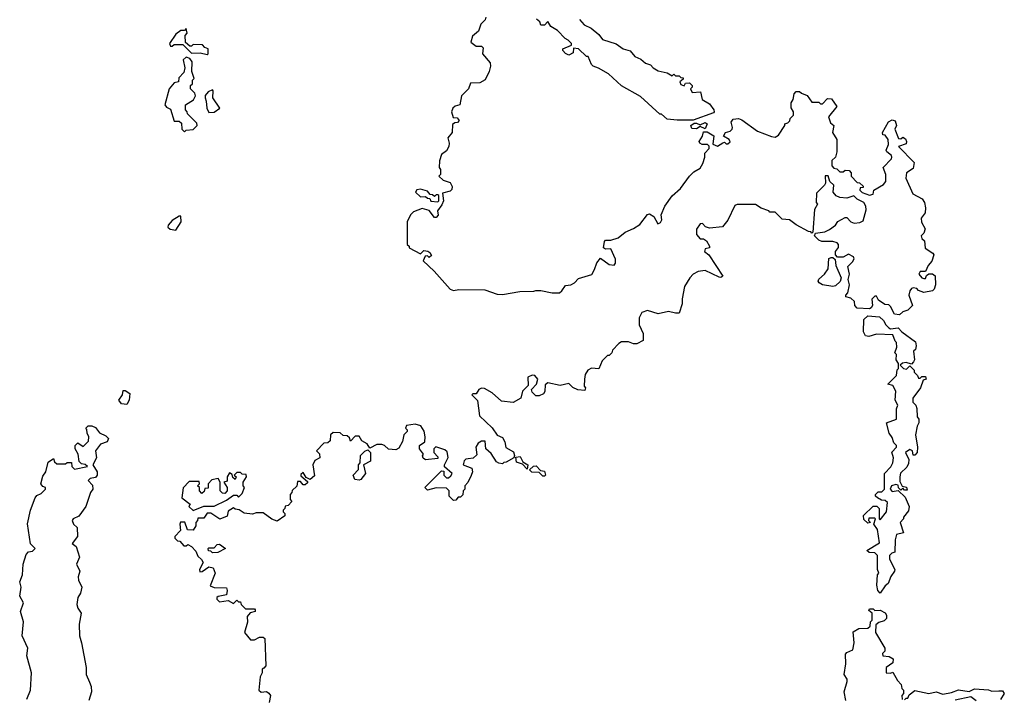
# Model space of a CAD drawing. Extents: x 2601477 to 2753313, y 449408 to 581029.
# Tile 27 of 203: x 2638532 to 2644166, y 489188 to 493071. Entities that reach past the tile are written whole.
import ezdxf

# ---------------------------------------------------------------- set-up
doc = ezdxf.new("R2010")
doc.units = 0

msp = doc.modelspace()

# ---------------------------------------------------------------- linework, layer by layer
at = {"layer": '0CON05XD'}
for points in [[(2641200, 493085), (2641195, 493070), (2641170, 493045), (2641157.5, 493005), (2641123, 492977), (2641113, 492943), (2641145, 492920), (2641175, 492920), (2641185, 492910), (2641180, 492875), (2641223.3, 492825), (2641226.2, 492805), (2641218.8, 492775), (2641195, 492727.5), (2641165, 492710), (2641111.7, 492708.3), (2641100, 492675), (2641060, 492635), (2641050, 492585), (2641023, 492577), (2641010, 492565), (2641002.5, 492545), (2641011.7, 492511.7), (2641035, 492510), (2641047.5, 492495), (2641037, 492483), (2641021.7, 492481.7), (2641008.3, 492471.7), (2641007.5, 492425), (2640982.5, 492395), (2640990, 492365), (2640987.5, 492345), (2640975, 492320), (2640945, 492300), (2640933.6, 492263.6), (2640932.5, 492225), (2640940, 492215), (2640940, 492185), (2640930, 492175), (2640955, 492152.5), (2640995, 492140), (2641006.1, 492116.1), (2641005, 492100), (2640995, 492090), (2640951.7, 492078.3), (2640956.7, 492035), (2640948.3, 492011.7), (2640923, 491977), (2640926.4, 491953.6), (2640915, 491940), (2640905, 491940), (2640875, 491980), (2640835, 491990), (2640785, 491972.5), (2640767.5, 491955), (2640750, 491915), (2640750, 491785), (2640760, 491775), (2640760, 491765), (2640825, 491732.5), (2640845, 491750), (2640867, 491747), (2640878.3, 491738.3), (2640888.3, 491721.7), (2640875, 491710), (2640865, 491720), (2640851.7, 491718.3), (2640841.7, 491691.7), (2640903, 491633), (2640995, 491530), (2641015, 491522.5), (2641045, 491527.5), (2641193.9, 491526.1), (2641265, 491501.4), (2641295, 491498.1), (2641394.1, 491515.9), (2641475, 491517.5), (2641485, 491522.5), (2641515, 491522.5), (2641579.3, 491509.3), (2641620.7, 491509.3), (2641635, 491520), (2641655, 491550), (2641685, 491553.8), (2641707.5, 491565), (2641730.5, 491589.5), (2641806.7, 491613.3), (2641821.7, 491641.7), (2641835, 491680), (2641855, 491706.7), (2641905, 491670.8), (2641933.3, 491666.7), (2641941.7, 491678.3), (2641940.5, 491700.5), (2641915, 491760), (2641885, 491757.5), (2641872.5, 491765), (2641877.5, 491802.5), (2641885, 491810), (2641915, 491810), (2641956, 491824), (2641997.5, 491855), (2642043.6, 491876.4), (2642080, 491900), (2642125, 491957.5), (2642135, 491960), (2642160, 491945), (2642183, 491903), (2642199.3, 491910.7), (2642207, 491927), (2642202.5, 491955), (2642223.3, 492005), (2642266.1, 492063.9), (2642312.5, 492105), (2642364.1, 492175.9), (2642389.5, 492200.5), (2642425, 492222.5), (2642440.7, 492249.3), (2642453.3, 492285), (2642453, 492307), (2642477.5, 492335), (2642477, 492347), (2642467, 492357), (2642437, 492357), (2642423.3, 492365), (2642420, 492375), (2642440, 492405), (2642445, 492430), (2642465, 492430), (2642505, 492406.2), (2642498.3, 492358.3), (2642525, 492347.5), (2642555, 492367.5), (2642565, 492370), (2642575, 492360), (2642585, 492360), (2642597, 492373), (2642592.5, 492385), (2642560, 492405), (2642571.2, 492425), (2642597, 492433), (2642608.8, 492445), (2642611.2, 492455), (2642602.5, 492485), (2642615, 492502.5), (2642645, 492506.7), (2642665, 492497.5), (2642753.3, 492433.3), (2642835, 492402.5), (2642855, 492400), (2642875, 492410), (2642910, 492465), (2642910, 492475), (2642928.3, 492481.7), (2642938.3, 492491.7), (2642940, 492505), (2642960, 492525), (2642960, 492545), (2642947, 492567), (2642946.7, 492595), (2642957.5, 492615), (2642963, 492647), (2642975, 492660), (2642995, 492660), (2643005, 492650), (2643038.3, 492638.3), (2643065, 492600), (2643105, 492600), (2643115, 492590), (2643125, 492590), (2643155, 492620), (2643178.3, 492618.3), (2643207.5, 492575), (2643160, 492515), (2643171.7, 492481.7), (2643190, 492465), (2643182.5, 492425), (2643207.5, 492385), (2643207.5, 492315), (2643200, 492285), (2643180, 492265), (2643180, 492235), (2643191.7, 492221.7), (2643208.3, 492218.3), (2643225, 492200), (2643245, 492200), (2643255, 492210), (2643278.3, 492208.3), (2643290, 492195), (2643290, 492175), (2643325, 492140), (2643338.3, 492138.3), (2643358.3, 492118.3), (2643358.3, 492111.7), (2643341.7, 492108.3), (2643340, 492095), (2643353.3, 492083.3), (2643395, 492067.5), (2643416.4, 492073.6), (2643420, 492095), (2643475, 492127.5), (2643487.5, 492145), (2643487.5, 492185), (2643472.5, 492225), (2643520, 492275), (2643522.5, 492285), (2643520, 492295), (2643493.3, 492315), (2643490, 492325), (2643503, 492357), (2643502.5, 492385), (2643485, 492410), (2643471.7, 492411.7), (2643470, 492425), (2643503.6, 492486.4), (2643525, 492497.5), (2643541.7, 492491.7), (2643550, 492465), (2643540, 492445), (2643561.7, 492391.7), (2643575, 492390), (2643585, 492400), (2643600, 492390), (2643607.5, 492375), (2643605, 492360), (2643560, 492345), (2643650, 492255), (2643645, 492220), (2643607.5, 492195), (2643603.3, 492165), (2643642.5, 492075), (2643695.8, 492045.8), (2643710, 492025), (2643716.2, 491995), (2643713.8, 491966.2), (2643690, 491935), (2643693, 491913), (2643712.5, 491875), (2643705, 491850), (2643690, 491835), (2643695, 491820), (2643710, 491805), (2643713.9, 491763.9), (2643757.5, 491735), (2643762.5, 491725), (2643750.7, 491689.3), (2643730, 491665), (2643715, 491630), (2643685, 491630), (2643677.5, 491615), (2643693.6, 491593.6), (2643705, 491590), (2643715, 491590), (2643721.7, 491608.3), (2643735, 491617.5), (2643755, 491616.7), (2643770, 491605), (2643772.5, 491555), (2643765, 491530), (2643755, 491520), (2643705, 491511.2), (2643675, 491522.5), (2643665, 491532.5), (2643645, 491537.5), (2643635, 491532.5), (2643625, 491520), (2643620, 491495), (2643640, 491435), (2643615, 491410), (2643585, 491400), (2643567, 491383), (2643537, 491387), (2643515, 491430), (2643505, 491440), (2643481.7, 491441.7), (2643447, 491467), (2643435, 491490), (2643425, 491490), (2643408.3, 491471.7), (2643412.5, 491435), (2643405, 491422.5), (2643395, 491417.5), (2643325, 491420), (2643310, 491435), (2643308.3, 491458.3), (2643288.3, 491478.3), (2643260, 491485), (2643260, 491495), (2643271.7, 491508.3), (2643280, 491555), (2643272.5, 491585), (2643280, 491615), (2643270.7, 491659.3), (2643297.5, 491685), (2643306.4, 491703.6), (2643302.5, 491715), (2643275, 491730), (2643245, 491713.3), (2643211.7, 491711.7), (2643200, 491725), (2643200, 491745), (2643217, 491767), (2643217.5, 491785), (2643210, 491795), (2643185, 491802.5), (2643123, 491803), (2643105, 491810), (2643080, 491835), (2643085, 491850), (2643138.3, 491858.3), (2643165, 491870), (2643200, 491895), (2643213.6, 491916.4), (2643255, 491940), (2643265, 491940), (2643287.5, 491915), (2643307, 491907), (2643339.3, 491910.7), (2643359.3, 491920.7), (2643376.1, 491983.9), (2643373.8, 492005), (2643362.5, 492025), (2643323.9, 492043.9), (2643305, 492062.5), (2643299.3, 492060.7), (2643265, 492050), (2643225, 492053.8), (2643203.9, 492063.9), (2643187.5, 492085), (2643190, 492125), (2643167.5, 492145), (2643158.3, 492178.3), (2643141.7, 492178.3), (2643142.5, 492135), (2643137.5, 492125), (2643090.7, 492079.3), (2643090, 492025), (2643097.5, 492015), (2643080, 491985), (2643070, 491855), (2643065, 491850), (2643058.3, 491858.3), (2643045, 491860), (2642975, 491897.5), (2642937, 491927), (2642895, 491930), (2642855, 491970), (2642825, 491970), (2642818.3, 491978.3), (2642775, 491992.5), (2642743, 492013), (2642637, 492013), (2642625, 492007.5), (2642583.3, 491925), (2642553.8, 491886.2), (2642479.3, 491879.3), (2642456.4, 491886.4), (2642440, 491905), (2642425, 491902.5), (2642405, 491872.5), (2642405, 491842.5), (2642425, 491817.5), (2642445, 491816.7), (2642462.5, 491805), (2642480, 491775), (2642480, 491765), (2642455, 491760), (2642450, 491745), (2642476.4, 491726.4), (2642555.9, 491604.1), (2642545, 491596.7), (2642535, 491598.8), (2642455, 491636.2), (2642415, 491631.2), (2642386.7, 491615), (2642366.7, 491595), (2642336.1, 491543.9), (2642322.5, 491475), (2642322.5, 491445), (2642305, 491392.5), (2642285, 491391.2), (2642245, 491402.5), (2642185, 491387.5), (2642125, 491407.5), (2642092.5, 491395)], [(2641735, 493072.5), (2641761.7, 493041.7), (2641803, 493023), (2641845.9, 492985.9), (2641867, 492957), (2641945, 492933.8), (2641985, 492903.8), (2642025, 492893.8), (2642051.2, 492861.2), (2642085.7, 492845.7), (2642112.9, 492822.9), (2642142.3, 492812.3), (2642157.5, 492795), (2642185, 492778.8), (2642237, 492767), (2642265, 492750), (2642275, 492760), (2642285, 492750), (2642305, 492750), (2642315, 492740), (2642328.3, 492738.3), (2642328.3, 492731.7), (2642310, 492715), (2642315, 492700), (2642335, 492692.5), (2642341.7, 492708.3), (2642365, 492710), (2642380, 492695), (2642380, 492685), (2642370, 492675), (2642380, 492655), (2642428.3, 492658.3), (2642437.5, 492615), (2642479.5, 492589.5), (2642503.8, 492555), (2642506.7, 492545), (2642501.7, 492538.3), (2642385, 492496), (2642295, 492495.8), (2642237.5, 492502.5), (2642205, 492530), (2642195, 492530), (2642085, 492631.4), (2641975, 492692), (2641902, 492762), (2641845, 492794.4), (2641813.3, 492805), (2641803.3, 492815), (2641785, 492860), (2641775, 492860), (2641730, 492905), (2641701.7, 492908.3), (2641698.3, 492881.7), (2641675, 492867.5), (2641655, 492877.5), (2641640, 492895), (2641640, 492905), (2641690, 492925), (2641690, 492935), (2641670, 492955), (2641653.6, 492963.6), (2641609.3, 493009.3), (2641571.7, 493031.7), (2641555, 493060), (2641535, 493040), (2641515, 493040), (2641508.3, 493058.3), (2641490, 493075)], [(2639605, 492872.5), (2639610, 492875), (2639610, 492905), (2639591.7, 492911.7), (2639578.3, 492928.3), (2639525, 492930), (2639515, 492920), (2639505, 492920), (2639481.7, 492941.7), (2639478.3, 492981.7), (2639490, 492995), (2639485, 493020), (2639475, 493010), (2639455, 493010), (2639425, 492987.5), (2639390, 492935), (2639395, 492920), (2639405, 492920), (2639415, 492930), (2639465, 492930), (2639515, 492880), (2639565, 492882.5), (2639605, 492872.5)], [(2639475, 492430), (2639485, 492440), (2639525, 492442.5), (2639547.5, 492465), (2639545, 492480), (2639491.7, 492531.7), (2639490, 492545), (2639480, 492555), (2639480, 492585), (2639526.4, 492613.6), (2639537.5, 492635), (2639535, 492650), (2639510, 492675), (2639510, 492695), (2639520, 492705), (2639520, 492725), (2639530, 492735), (2639517.5, 492775), (2639519.3, 492829.3), (2639505, 492850), (2639485, 492857.5), (2639468.3, 492841.7), (2639477.5, 492795), (2639471.7, 492768.3), (2639441.7, 492738.3), (2639440, 492715), (2639415, 492710), (2639387.5, 492675), (2639362.5, 492585), (2639371.7, 492571.7), (2639395, 492560), (2639415, 492490), (2639445, 492490), (2639458.3, 492478.3), (2639460, 492445), (2639475, 492430)], [(2639615, 492540), (2639645, 492542.5), (2639677.5, 492565), (2639637.5, 492625), (2639640, 492665), (2639635, 492670), (2639610.7, 492659.3), (2639593, 492637), (2639592.5, 492625), (2639600, 492605), (2639602.5, 492565), (2639615, 492540)], [(2642455, 492447.5), (2642425, 492460), (2642405, 492447.5), (2642378.3, 492448.3), (2642372.5, 492465), (2642390.7, 492479.3), (2642405, 492480), (2642425, 492470), (2642455, 492483.8), (2642465.8, 492475), (2642455, 492447.5)], [(2640925, 492030), (2640930, 492035), (2640930, 492065), (2640925, 492070), (2640915, 492070), (2640905, 492060), (2640895, 492070), (2640881.7, 492071.7), (2640865, 492090), (2640825, 492102.5), (2640805, 492097.5), (2640797.5, 492085), (2640825, 492057.5), (2640855, 492060), (2640865, 492050), (2640878.3, 492048.3), (2640885, 492032.5), (2640925, 492030)], [(2639425, 491867.5), (2639456.7, 491915), (2639455, 491947.5), (2639445, 491947.5), (2639405, 491922.5), (2639382.5, 491895), (2639380, 491885), (2639393, 491873), (2639425, 491867.5)], [(2643185, 491543.8), (2643125, 491554), (2643106.2, 491565), (2643102, 491575), (2643105, 491586.7), (2643136.7, 491615), (2643157.5, 491645), (2643162.5, 491705), (2643175, 491710), (2643185, 491710), (2643198.3, 491698.3), (2643202.5, 491665), (2643232.5, 491595), (2643226.4, 491573.6), (2643200.7, 491549.3), (2643185, 491543.8)], [(2642092.5, 491395), (2642077.5, 491365), (2642077.5, 491325), (2642098.8, 491275), (2642100, 491235), (2642063, 491217), (2642045, 491216.7), (2642015, 491227.5), (2641975, 491227.5), (2641960.7, 491219.3), (2641925, 491180), (2641920, 491165), (2641905, 491150), (2641895, 491150), (2641865, 491120), (2641846.7, 491073.3), (2641805, 491076.7), (2641782.5, 491065), (2641768.3, 491041.7), (2641763.3, 491015), (2641762.5, 490975), (2641770, 490965), (2641765, 490950), (2641725, 490952.5), (2641697, 490967), (2641675, 490990), (2641625, 490977.5), (2641555, 490992.5), (2641538.3, 490981.7), (2641536.4, 490943.6), (2641529.3, 490930.7), (2641505, 490920), (2641485, 490920), (2641465, 490940), (2641460, 490955), (2641490, 490985), (2641497.5, 491015), (2641480, 491035), (2641465, 491037.5), (2641440, 491025), (2641441.7, 490978.3), (2641410, 490945), (2641400, 490905), (2641355, 490880), (2641288.3, 490888.3), (2641236.4, 490936.4), (2641191.7, 490961.7), (2641175, 490962.5), (2641160, 490955), (2641145, 490930), (2641125, 490930), (2641120, 490925), (2641151.7, 490891.7), (2641162.5, 490805), (2641236.4, 490736.4), (2641263.6, 490693.6), (2641295, 490680), (2641307.5, 490655), (2641313.3, 490623.3), (2641357.7, 490597.7), (2641363, 490577), (2641360, 490565), (2641315, 490540), (2641301.7, 490538.3), (2641295, 490530), (2641273, 490533), (2641260.7, 490540.7), (2641229.3, 490589.3), (2641200, 490615), (2641195, 490660), (2641175, 490660), (2641155, 490647.5), (2641142.5, 490625), (2641148.3, 490581.7), (2641127, 490563), (2641098.3, 490558.3), (2641085, 490556.7), (2641075, 490547.5), (2641070, 490525), (2641120, 490505), (2641122.5, 490485), (2641116.4, 490463.6), (2641097, 490423), (2641080, 490405), (2641080, 490385), (2641070, 490375), (2641068.3, 490351.7), (2641055, 490340), (2641041.7, 490338.3), (2641028.3, 490321.7), (2641015, 490320), (2640990, 490345), (2640990, 490375), (2640975, 490390), (2640915, 490392.5), (2640865, 490380), (2640850, 490395), (2640945, 490490), (2640958.3, 490488.3), (2640960, 490465), (2640975, 490450), (2640985, 490450), (2640999.3, 490460.7), (2641007.5, 490475), (2640962.5, 490512.5), (2640962.5, 490525), (2640983.6, 490566.4), (2640977.7, 490597.7), (2640965, 490610), (2640913.3, 490626.7), (2640902.5, 490615), (2640902.5, 490595), (2640925, 490570), (2640925, 490560), (2640855, 490552.5), (2640841.7, 490561.7), (2640837.5, 490575), (2640842.5, 490585), (2640820, 490615), (2640820, 490635), (2640850, 490655), (2640852.5, 490685), (2640846.4, 490716.4), (2640828.3, 490748.3), (2640795, 490757.5), (2640745, 490750), (2640740, 490735), (2640750, 490725), (2640750, 490715), (2640730, 490695), (2640721.7, 490658.3), (2640700.7, 490619.3), (2640685, 490610), (2640643, 490613), (2640620, 490635), (2640605, 490640), (2640575, 490640), (2640535, 490620), (2640520, 490645), (2640490.7, 490660.7), (2640475, 490687.5), (2640451.7, 490688.3), (2640425, 490660), (2640418.3, 490678.3), (2640405, 490690), (2640383, 490693), (2640366.4, 490706.4), (2640325, 490710), (2640310, 490695), (2640308.3, 490661.7), (2640295, 490650), (2640271.7, 490648.3), (2640230, 490605), (2640247, 490587), (2640250, 490565), (2640221.7, 490548.3), (2640210, 490525), (2640218.3, 490461.7), (2640195, 490440), (2640171.7, 490451.7), (2640155, 490480), (2640141.7, 490468.3), (2640141.7, 490461.7), (2640178.3, 490428.3), (2640178.3, 490421.7), (2640165, 490410), (2640155, 490410), (2640138.3, 490428.3), (2640121.7, 490428.3), (2640118.3, 490401.7), (2640091.7, 490378.3), (2640090, 490365), (2640080, 490355), (2640080, 490325), (2640090, 490315), (2640068.3, 490291.7), (2640051.7, 490288.3), (2640050, 490275), (2640040, 490265), (2640040, 490255), (2640050, 490245), (2640048.3, 490231.7), (2640005, 490202.5), (2639975, 490212.5), (2639925, 490250), (2639885, 490250), (2639865, 490242.5), (2639817, 490247), (2639787, 490267), (2639765, 490270), (2639755, 490277.5), (2639725, 490260), (2639720, 490230), (2639677, 490213), (2639625, 490247.5), (2639605, 490247.5), (2639585, 490220), (2639551.7, 490218.3), (2639550, 490205), (2639540, 490195), (2639540, 490175), (2639525, 490150), (2639491.7, 490151.7), (2639476.7, 490196.7), (2639453, 490197), (2639447.5, 490185), (2639451.7, 490148.3), (2639420, 490115), (2639420, 490105), (2639435, 490090), (2639448.3, 490088.3), (2639471.7, 490061.7), (2639485, 490060), (2639495, 490067.5), (2639515, 490057.5), (2639540.7, 490030.7), (2639551.2, 490001.2), (2639573, 489983), (2639582.5, 489965), (2639560, 489925), (2639562.5, 489912.5), (2639577, 489913), (2639615, 489940), (2639640, 489935), (2639650, 489905), (2639621.7, 489831.7), (2639645, 489822.5), (2639715, 489820), (2639720, 489805), (2639715, 489780), (2639668.3, 489771.7), (2639660, 489765), (2639660, 489755), (2639675, 489740), (2639725, 489747.5), (2639755, 489730), (2639775, 489750), (2639785, 489740), (2639795, 489740), (2639800, 489725), (2639825, 489700), (2639875, 489700), (2639880, 489695), (2639880, 489685), (2639851.7, 489678.3), (2639833, 489657), (2639836.4, 489623.6), (2639817.5, 489565), (2639853, 489523), (2639875, 489522.5), (2639905, 489537.5), (2639925, 489537.5), (2639935, 489530), (2639940, 489375), (2639928.3, 489361.7), (2639920, 489355), (2639920, 489335), (2639908.3, 489311.7), (2639900, 489235), (2639913, 489223), (2639945, 489227.5), (2639958.3, 489218.3), (2639967.5, 489205), (2639960, 489165)], [(2643455, 489790), (2643442.5, 489805), (2643437.5, 489835), (2643440, 489895), (2643447.5, 489905), (2643440, 489925), (2643440, 490005), (2643425, 490020), (2643393, 490023), (2643380, 490035), (2643451.7, 490078.3), (2643440, 490155), (2643420, 490185), (2643430, 490215), (2643425, 490220), (2643391.7, 490218.3), (2643390, 490205), (2643400, 490195), (2643385, 490190), (2643361.7, 490211.7), (2643360, 490235), (2643415, 490287.5), (2643437, 490287), (2643450, 490275), (2643450, 490215), (2643455, 490210), (2643492.5, 490255), (2643498.3, 490308.3), (2643485, 490320), (2643463, 490323), (2643440, 490335), (2643430, 490345), (2643430, 490355), (2643445, 490370), (2643465, 490370), (2643480, 490385), (2643480, 490475), (2643516.4, 490513.6), (2643527.5, 490535), (2643532.5, 490565), (2643523, 490597), (2643550, 490625), (2643550, 490635), (2643535, 490650), (2643525, 490680), (2643507.5, 490705), (2643492.5, 490765), (2643550, 490785), (2643550, 490845), (2643557.5, 490865), (2643542.5, 490895), (2643546.4, 490946.4), (2643528.3, 490978.3), (2643500, 490985), (2643550, 491035), (2643553, 491067), (2643560, 491075), (2643560, 491105), (2643547.5, 491125), (2643550, 491155), (2643540, 491165), (2643551.7, 491198.3), (2643550, 491225), (2643541.7, 491231.7), (2643528.3, 491268.3), (2643435, 491272.5), (2643391.7, 491258.3), (2643371.7, 491261.7), (2643360, 491285), (2643363.3, 491356.7), (2643385, 491377.5), (2643451.7, 491371.7), (2643475, 491350), (2643487.5, 491325), (2643505, 491307.5), (2643515, 491302.5), (2643558.3, 491308.3), (2643580, 491285), (2643658.3, 491228.3), (2643662.5, 491205), (2643657.5, 491185), (2643647.5, 491175), (2643652.5, 491125), (2643647, 491113), (2643635, 491100), (2643605, 491110), (2643583.3, 491106.7), (2643570, 491095), (2643590, 491075), (2643607.5, 491072.5), (2643625, 491090), (2643650, 491065), (2643650, 491055), (2643670, 491035), (2643675, 491020), (2643685, 491020), (2643695, 491030), (2643715, 491030), (2643720, 491015), (2643701.7, 491008.3), (2643687.5, 490965), (2643642.5, 490905), (2643643, 490883), (2643660, 490865), (2643666.4, 490846.4), (2643668.3, 490798.3), (2643677.5, 490785), (2643677.5, 490765), (2643667.5, 490745), (2643657.5, 490695), (2643670, 490625), (2643667.5, 490595), (2643655, 490580), (2643645, 490580), (2643640, 490605), (2643625, 490612.5), (2643600, 490595), (2643620, 490555), (2643617.5, 490532.5), (2643608.3, 490511.7), (2643573, 490477), (2643567.5, 490455), (2643568.3, 490428.3), (2643581.7, 490401.7), (2643606.4, 490396.4), (2643610, 490380), (2643595, 490380), (2643585, 490390), (2643575, 490380), (2643561.7, 490391.7), (2643558.3, 490408.3), (2643545, 490412.5), (2643520, 490405), (2643512.5, 490385), (2643525, 490372.5), (2643558.3, 490378.3), (2643598.3, 490338.3), (2643622.5, 490285), (2643618.3, 490261.7), (2643590, 490225), (2643590, 490215), (2643570, 490195), (2643590, 490135), (2643550, 490125), (2643542.5, 490095), (2643540, 490025), (2643521.7, 490018.3), (2643510, 490005), (2643510, 489985), (2643540, 489925), (2643537.5, 489915), (2643517.5, 489885), (2643502.5, 489845), (2643485, 489832.5), (2643455, 489790)], [(2639145, 490870), (2639115, 490872.5), (2639100, 490895), (2639120, 490925), (2639125, 490950), (2639135, 490950), (2639161.7, 490931.7), (2639157.5, 490895), (2639145, 490870)], [(2638573.6, 489183.6), (2638594, 489235), (2638598.8, 489335), (2638572.3, 489432.3), (2638578.8, 489475), (2638547.1, 489545), (2638553.3, 489625), (2638536.7, 489685), (2638553.3, 489735), (2638533.6, 489773.6), (2638540, 489825), (2638532, 489855), (2638548.8, 489895), (2638551.2, 489955), (2638568.3, 490011.7), (2638583, 490027), (2638605, 490030), (2638620, 490045), (2638593, 490073), (2638577, 490187), (2638594, 490265), (2638620, 490335), (2638630.7, 490349.3), (2638655, 490360), (2638680, 490385), (2638680, 490395), (2638665, 490400), (2638652.5, 490415), (2638665, 490460), (2638682.5, 490485), (2638695, 490540), (2638725, 490560), (2638731.7, 490541.7), (2638745, 490530), (2638795, 490530), (2638803, 490537), (2638828.3, 490538.3), (2638830, 490515), (2638845, 490500), (2638920, 490515), (2638907, 490527), (2638885, 490530), (2638873, 490543), (2638867.5, 490585), (2638850, 490615), (2638850, 490635), (2638865, 490650), (2638895, 490630), (2638925, 490660), (2638926.7, 490685), (2638917.5, 490705), (2638917, 490727), (2638910, 490735), (2638923, 490747), (2638945, 490747.5), (2638965, 490737.5), (2638988.3, 490708.3), (2639025, 490690), (2639040, 490675), (2639032.5, 490655), (2638995, 490642.5), (2638966.7, 490605), (2638971.2, 490565), (2638950, 490525), (2638976.2, 490485), (2638976.2, 490465), (2638965, 490452.5), (2638935, 490446.7), (2638923.3, 490435), (2638948.3, 490408.3), (2638951.2, 490385), (2638938, 490365), (2638910, 490285), (2638869.5, 490230.5), (2638837.5, 490215), (2638832.5, 490205), (2638840, 490185), (2638860, 490165), (2638862.5, 490115), (2638832.5, 490075), (2638856.1, 490056.1), (2638873.8, 489995), (2638857.5, 489955), (2638876, 489915), (2638866.4, 489883.6), (2638868, 489865), (2638888, 489825), (2638879.7, 489790.3), (2638863.8, 489765), (2638858.8, 489725), (2638863.8, 489705), (2638882.9, 489675), (2638872.3, 489612.3), (2638873.3, 489545), (2638886.1, 489506.1), (2638912.5, 489365), (2638912.5, 489325), (2638930.8, 489280.8), (2638940.8, 489255), (2638943.1, 489225), (2638927.1, 489175)], [(2640475, 490435.8), (2640450.5, 490440.5), (2640440, 490465), (2640471.7, 490498.3), (2640470, 490525), (2640480, 490535), (2640481.7, 490578.3), (2640507, 490603), (2640525, 490610), (2640538.8, 490595), (2640540, 490545), (2640500, 490525), (2640510, 490475), (2640485, 490440.8), (2640475, 490435.8)], [(2641435, 490500), (2641408.3, 490528.3), (2641375, 490540), (2641371.7, 490568.3), (2641395, 490572.5), (2641411.7, 490541.7), (2641440, 490525), (2641435, 490500)], [(2639525, 490262.5), (2639585, 490287.5), (2639645, 490287.5), (2639715, 490322.5), (2639755, 490350), (2639775, 490350), (2639785, 490340), (2639805, 490360), (2639817.5, 490395), (2639810, 490405), (2639810, 490425), (2639830, 490455), (2639828.3, 490468.3), (2639805, 490470), (2639795, 490480), (2639775, 490480), (2639760, 490465), (2639770, 490455), (2639765, 490440), (2639751.7, 490451.7), (2639748.3, 490468.3), (2639731.7, 490478.3), (2639720, 490455), (2639720, 490430), (2639700, 490425), (2639720, 490395), (2639720, 490375), (2639705, 490360), (2639691.7, 490361.7), (2639680, 490375), (2639680, 490425), (2639667, 490447), (2639631.7, 490438.3), (2639610, 490415), (2639610, 490390), (2639591.7, 490388.3), (2639588.3, 490371.7), (2639575, 490360), (2639560, 490375), (2639560, 490395), (2639550, 490405), (2639560, 490415), (2639558.3, 490428.3), (2639501.7, 490428.3), (2639468.3, 490391.7), (2639460, 490335), (2639508.3, 490298.3), (2639500, 490285), (2639525, 490262.5)], [(2641535, 490460), (2641525, 490460), (2641505, 490480), (2641463, 490483), (2641450, 490495), (2641473, 490517), (2641487.7, 490517.7), (2641512.5, 490492.5), (2641535, 490487.5), (2641540, 490465), (2641535, 490460)], [(2639635, 490020), (2639625, 490030), (2639611.7, 490031.7), (2639610, 490045), (2639615, 490050), (2639645, 490050), (2639661.7, 490068.3), (2639675, 490070), (2639710, 490045), (2639665, 490022.5), (2639635, 490020)], [(2643260, 489175), (2643250, 489225), (2643267.5, 489285), (2643267, 489297), (2643250, 489325), (2643260, 489385), (2643258.3, 489441.7), (2643265, 489450), (2643300, 489465), (2643307.5, 489505), (2643301.7, 489568.3), (2643333, 489587), (2643385, 489590), (2643398.3, 489601.7), (2643400, 489625), (2643410, 489635), (2643410, 489675), (2643391.7, 489691.7), (2643395, 489700), (2643415, 489700), (2643425, 489690), (2643455, 489692.5), (2643485, 489677.5), (2643492.5, 489665), (2643492.5, 489645), (2643479.3, 489630.7), (2643448.3, 489621.7), (2643431.7, 489608.3), (2643430, 489565), (2643482.5, 489475), (2643481.7, 489458.3), (2643470, 489445), (2643471.7, 489431.7), (2643507, 489427), (2643530, 489415), (2643528.3, 489391.7), (2643490, 489365), (2643490, 489335), (2643515, 489332.5), (2643528.3, 489338.3), (2643555, 489290), (2643577, 489267), (2643580, 489245), (2643590, 489235), (2643590, 489215), (2643580, 489205), (2643581.7, 489181.7)], [(2643595, 489180), (2643605, 489190), (2643615, 489190), (2643621.7, 489208.3), (2643655, 489232.5), (2643735, 489216), (2643775.8, 489225.8), (2643815, 489212.9), (2643865, 489220.8), (2643904.1, 489235.9), (2643965, 489227.5), (2643995, 489243.1), (2644075, 489236.9), (2644095, 489228.8), (2644135, 489230.8), (2644155, 489231.2), (2644166.2, 489215), (2644145, 489181.2)], [(2644004.5, 489174.5), (2643975, 489196.2), (2643885, 489178.6)]]:
    msp.add_lwpolyline(points, dxfattribs=at)

doc.saveas('drawing.dxf')
